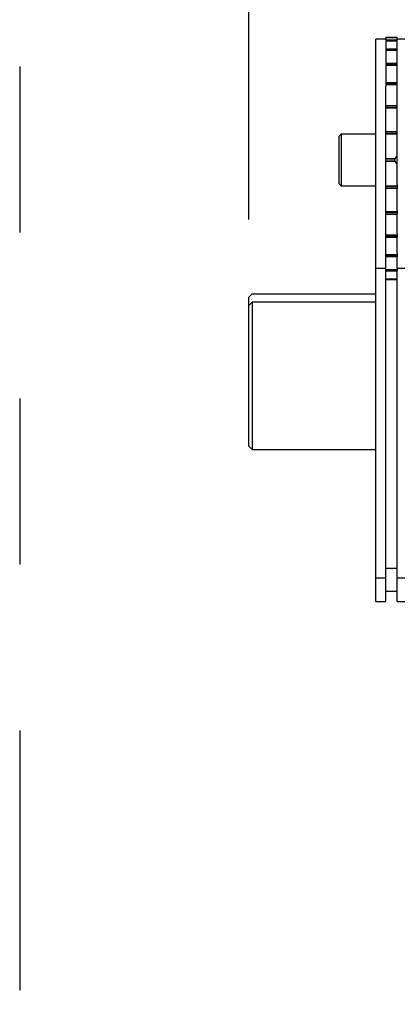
# Model space of a CAD drawing. Header units: inches. Extents: x 170 to 312, y 215 to 248.
# Tile 233 of 256: x 225.058 to 225.285, y 243.799 to 244.392. Entities that reach past the tile are written whole.
import ezdxf

# ---------------------------------------------------------------- set-up
doc = ezdxf.new("R2010")
doc.units = ezdxf.units.IN
doc.header["$LTSCALE"] = 0.25
doc.header["$MEASUREMENT"] = 0
doc.linetypes.add('PHANTOM2', pattern=[1.25, 0.625, -0.125, 0.125, -0.125, 0.125, -0.125])
for name, color, linetype in [('ANNOTATIONS', 1, 'Continuous'), ('HIDDEN', 6, 'PHANTOM2'), ('STANDARD MOTOR LH', 7, 'Continuous')]:
    doc.layers.add(name, color=color, linetype=linetype)
doc.styles.add('ARIAL', font='arial.ttf', dxfattribs={"height": 0.09375})
doc.dimstyles.new('STANDARD$0', dxfattribs={"dimtxt": 0.09375, "dimasz": 0.09375, "dimexe": 0.03125, "dimexo": 0.046875, "dimgap": 0.09, "dimtad": 0, "dimtih": 1, "dimtoh": 1, "dimdec": 4, "dimzin": 0, "dimdsep": 46, "dimtxsty": 'ARIAL', "dimcen": 0.09, "dimadec": 0, "dimazin": 0, "dimtfac": 1, "dimtdec": 4, "dimtofl": 0, "dimtmove": 0, "dimatfit": 1, "dimfxl": 1, "dimtolj": 1, "dimtzin": 0, "dimarcsym": 0})

# ---------------------------------------------------------------- blocks, each defined once
blk = doc.blocks.new('*D79')
at = {"layer": 'ANNOTATIONS', "color": 0, "lineweight": -2, "transparency": 16777216}
for p, q in [((225.05781, 244.66695), (225.05781, 245.27457)), ((226.2585, 243.2737), (226.2585, 245.27457)), ((225.15156, 245.24332), (225.47706, 245.24332)), ((226.16475, 245.24332), (225.83925, 245.24332))]:
    blk.add_line(p, q, dxfattribs=at)
at = {"layer": 'ANNOTATIONS', "color": 0, "transparency": 16777216}
for points in [[(225.15156, 245.25895), (225.15156, 245.2277), (225.05781, 245.24332)], [(226.16475, 245.25895), (226.16475, 245.2277), (226.2585, 245.24332)]]:
    blk.add_solid(points, dxfattribs=at)
at = {"layer": 'defpoints', "color": 0, "transparency": 16777216}
for p in [(225.05781, 245.24332), (225.05781, 244.62008), (226.2585, 243.22683)]:
    blk.add_point(p, dxfattribs=at)
at = {"layer": 'ANNOTATIONS', "color": 0, "transparency": 16777216, "insert": (225.65815, 245.24332), "char_height": 0.09375, "attachment_point": 5, "style": 'ARIAL'}
blk.add_mtext('\\A1;20"', dxfattribs=at)
blk = doc.blocks.new('*D80')
at = {"layer": 'ANNOTATIONS', "color": 0, "lineweight": -2, "transparency": 16777216}
for p, q in [((225.196, 244.27169), (225.196, 244.84086)), ((226.2585, 243.2737), (226.2585, 244.84086)), ((225.28975, 244.80961), (225.44214, 244.80961)), ((226.16475, 244.80961), (226.01236, 244.80961))]:
    blk.add_line(p, q, dxfattribs=at)
at = {"layer": 'ANNOTATIONS', "color": 0, "transparency": 16777216}
for points in [[(225.28975, 244.82524), (225.28975, 244.79399), (225.196, 244.80961)], [(226.16475, 244.82524), (226.16475, 244.79399), (226.2585, 244.80961)]]:
    blk.add_solid(points, dxfattribs=at)
at = {"layer": 'defpoints', "color": 0, "transparency": 16777216}
for p in [(226.2585, 244.80961), (225.196, 244.22482), (226.2585, 243.22683)]:
    blk.add_point(p, dxfattribs=at)
at = {"layer": 'ANNOTATIONS', "color": 0, "transparency": 16777216, "insert": (225.72725, 244.80961), "char_height": 0.09375, "attachment_point": 5, "style": 'ARIAL'}
blk.add_mtext('\\A1;17 3/8"', dxfattribs=at)

msp = doc.modelspace()

# ---------------------------------------------------------------- linework, layer by layer
at = {"layer": 'HIDDEN'}
msp.add_line((225.05781, 244.62008), (225.05781, 243.58939), dxfattribs=at)
at = {"layer": 'STANDARD MOTOR LH'}
for p, q in [((225.2854, 244.38127), (225.27851, 244.38127)), ((225.27851, 244.38127), (225.27851, 244.37253)), ((225.27851, 244.38127), (225.2854, 244.38127)), ((225.2854, 244.38098), (225.27851, 244.38098)), ((225.2854, 244.38025), (225.2854, 244.38127)), ((225.27851, 244.38026), (225.27257, 244.38026)), ((225.27257, 244.04151), (225.27257, 244.38026)), ((225.2854, 244.37952), (225.27851, 244.37952)), ((225.2854, 244.37951), (225.27851, 244.37951)), ((225.27851, 244.37932), (225.2854, 244.37932)), ((225.2854, 244.37894), (225.27851, 244.37894)), ((225.28538, 244.37952), (225.28538, 244.38025)), ((225.28538, 244.37419), (225.28538, 244.37816)), ((225.29132, 244.38026), (225.2854, 244.38026)), ((225.2854, 244.37816), (225.2854, 244.37952)), ((225.2854, 244.37419), (225.27851, 244.37419)), ((225.2854, 244.37414), (225.27851, 244.37414)), ((225.27851, 244.37377), (225.2854, 244.37377)), ((225.2854, 244.37332), (225.27851, 244.37332)), ((225.27851, 244.37247), (225.27851, 244.35191)), ((225.28538, 244.36553), (225.28538, 244.37247)), ((225.2854, 244.37253), (225.2854, 244.37419)), ((225.2854, 244.36553), (225.27851, 244.36553)), ((225.2854, 244.36542), (225.27851, 244.36542)), ((225.27851, 244.3649), (225.2854, 244.3649)), ((225.2854, 244.36439), (225.27851, 244.36439)), ((225.28538, 244.35399), (225.28538, 244.36363)), ((225.2854, 244.36363), (225.2854, 244.36553)), ((225.2854, 244.35399), (225.27851, 244.35399)), ((225.2854, 244.3538), (225.27851, 244.3538)), ((225.27851, 244.35315), (225.2854, 244.35315)), ((225.2854, 244.35261), (225.27851, 244.35261)), ((225.27851, 244.26327), (225.27851, 244.35163)), ((225.28538, 244.34013), (225.28538, 244.35163)), ((225.2854, 244.35191), (225.2854, 244.35399)), ((225.2854, 244.34013), (225.27851, 244.34013)), ((225.2854, 244.33986), (225.27851, 244.33986)), ((225.27851, 244.3391), (225.2854, 244.3391)), ((225.2854, 244.33797), (225.2854, 244.34013)), ((225.2854, 244.33857), (225.27851, 244.33857)), ((225.28538, 244.32481), (225.28538, 244.33797)), ((225.25163, 244.32307), (225.25038, 244.32182)), ((225.25038, 244.29308), (225.25038, 244.32182)), ((225.27257, 244.32307), (225.25163, 244.32307)), ((225.25163, 244.32307), (225.25163, 244.29183)), ((225.27851, 244.32466), (225.2854, 244.32466)), ((225.2854, 244.32429), (225.27851, 244.32429)), ((225.27851, 244.32347), (225.2854, 244.32347)), ((225.2854, 244.32297), (225.27851, 244.32297)), ((225.28538, 244.29241), (225.28538, 244.32249)), ((225.2854, 244.32249), (225.2854, 244.32481)), ((225.2854, 244.31001), (225.28403, 244.30832)), ((225.27851, 244.30832), (225.28403, 244.30832)), ((225.28392, 244.30787), (225.27851, 244.30787)), ((225.27851, 244.30703), (225.28392, 244.30703)), ((225.28403, 244.30658), (225.27851, 244.30658)), ((225.28392, 244.30703), (225.28392, 244.30787)), ((225.28403, 244.30658), (225.2854, 244.30489)), ((225.25038, 244.29308), (225.25163, 244.29183)), ((225.25163, 244.29183), (225.27257, 244.29183)), ((225.27851, 244.29193), (225.2854, 244.29193)), ((225.2854, 244.29241), (225.2854, 244.29009)), ((225.2854, 244.29143), (225.27851, 244.29143)), ((225.27851, 244.29061), (225.2854, 244.29061)), ((225.2854, 244.29024), (225.27851, 244.29024)), ((225.28538, 244.27693), (225.28538, 244.29009)), ((225.27851, 244.27633), (225.2854, 244.27633)), ((225.2854, 244.2758), (225.27851, 244.2758)), ((225.27851, 244.27504), (225.2854, 244.27504)), ((225.27851, 244.27477), (225.2854, 244.27477)), ((225.28538, 244.26327), (225.28538, 244.27477)), ((225.2854, 244.27693), (225.2854, 244.27477)), ((225.27851, 244.04151), (225.27851, 244.26299)), ((225.27851, 244.26228), (225.2854, 244.26228)), ((225.2854, 244.26299), (225.2854, 244.26091)), ((225.2854, 244.26175), (225.27851, 244.26175)), ((225.27851, 244.2611), (225.2854, 244.2611)), ((225.27851, 244.26091), (225.2854, 244.26091)), ((225.28538, 244.25127), (225.28538, 244.26091)), ((225.27851, 244.25051), (225.2854, 244.25051)), ((225.2854, 244.25127), (225.2854, 244.24937)), ((225.2854, 244.25), (225.27851, 244.25)), ((225.27851, 244.24947), (225.2854, 244.24947)), ((225.27851, 244.24937), (225.2854, 244.24937)), ((225.28538, 244.2422), (225.28538, 244.24937)), ((225.27257, 244.2422), (225.27851, 244.2422)), ((225.27851, 244.24158), (225.2854, 244.24158)), ((225.2854, 244.24112), (225.27851, 244.24112)), ((225.27851, 244.24076), (225.2854, 244.24076)), ((225.27851, 244.24071), (225.2854, 244.24071)), ((225.28538, 244.04151), (225.28538, 244.24071)), ((225.2854, 244.24237), (225.2854, 244.24071)), ((225.2854, 244.2422), (225.29132, 244.2422)), ((225.27851, 244.23596), (225.28538, 244.23596)), ((225.28538, 244.23558), (225.27851, 244.23558)), ((225.27851, 244.23539), (225.28538, 244.23539)), ((225.27851, 244.23538), (225.28538, 244.23538)), ((225.19795, 244.22679), (225.196, 244.22482)), ((225.19795, 244.22679), (225.27257, 244.22679)), ((225.196, 244.13503), (225.196, 244.22482)), ((225.196, 244.21985), (225.19795, 244.22182)), ((225.27257, 244.22182), (225.19795, 244.22182)), ((225.19795, 244.22182), (225.19795, 244.13308)), ((225.196, 244.13503), (225.19795, 244.13308)), ((225.19795, 244.13308), (225.27257, 244.13308)), ((225.28538, 244.06149), (225.27851, 244.06149)), ((225.27257, 244.05589), (225.27851, 244.05589)), ((225.28538, 244.05589), (225.29132, 244.05589)), ((225.27851, 244.04776), (225.28538, 244.04776)), ((225.27257, 244.04151), (225.27851, 244.04151)), ((225.28538, 244.04151), (225.29132, 244.04151))]:
    msp.add_line(p, q, dxfattribs=at)
for points, knots in [([(225.28403, 244.30832), (225.28401, 244.30829), (225.28397, 244.30823), (225.28394, 244.30809), (225.28392, 244.30796), (225.28392, 244.30789), (225.28392, 244.30787)], [0, 0, 0, 0, 0.3035019, 0.608626, 0.8983297, 1, 1, 1, 1]), ([(225.28392, 244.30703), (225.28392, 244.30698), (225.28393, 244.30687), (225.28396, 244.30673), (225.28399, 244.30663), (225.28402, 244.3066), (225.28403, 244.30658)], [0, 0, 0, 0, 0.27567, 0.550426, 0.832331, 1, 1, 1, 1])]:
    msp.add_open_spline(points, degree=3, knots=knots, dxfattribs=at)

# ---------------------------------------------------------------- dimensions: what is measured, and where the dimension line sits
at = {"layer": 'ANNOTATIONS'}
for base, p1, p2, text, picture, middle in [((225.05781, 245.24332), (226.2585, 243.22683), (225.05781, 244.62008), '20"', '*D79', (225.65815, 245.24332)), ((226.2585, 244.80961), (225.196, 244.22482), (226.2585, 243.22683), '17 3/8"', '*D80', (225.72725, 244.80961))]:
    dim = msp.add_linear_dim(base=base, p1=p1, p2=p2, text=text, dimstyle='STANDARD$0', dxfattribs=at)
    dim.commit()
    dim.dimension.update_dxf_attribs({"geometry": picture, "text_midpoint": middle, "dimtype": 160})

doc.saveas('drawing.dxf')
